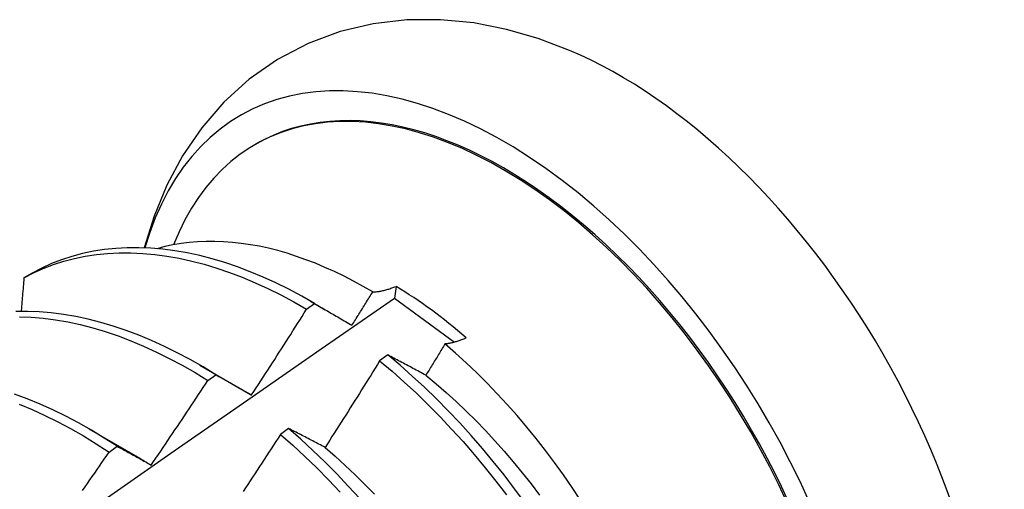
# Model space of a CAD drawing. Header units: inches. Extents: x 25 to 246, y 20 to 159.
# Tile 94 of 112: x 222.123 to 222.432, y 92.108 to 92.255. Entities that reach past the tile are written whole.
import ezdxf

# ---------------------------------------------------------------- set-up
doc = ezdxf.new("R2010")
doc.units = ezdxf.units.IN
doc.header["$MEASUREMENT"] = 0
doc.layers.add('Visible Edges(ANSI)', color=7, linetype='Continuous', lineweight=25)

msp = doc.modelspace()

# ---------------------------------------------------------------- linework, layer by layer
at = {"layer": 'Visible Edges(ANSI)'}
for p, q in [((222.19672, 92.21609), (222.1972, 92.21636)), ((222.12669, 92.17575), (222.1241, 92.17426)), ((222.24098, 92.17158), (222.24051, 92.16787)), ((222.24051, 92.16787), (222.25934, 92.15404)), ((222.21288, 92.16438), (222.21538, 92.16618)), ((222.21413, 92.16692), (222.21873, 92.16425)), ((222.23836, 92.15004), (222.23584, 92.14818)), ((222.17933, 92.14688), (222.19528, 92.13765)), ((222.18187, 92.14202), (222.18437, 92.14384)), ((222.19528, 92.13763), (222.19562, 92.13743)), ((222.14453, 92.12684), (222.16048, 92.11761)), ((222.20722, 92.12694), (222.2047, 92.12507)), ((222.15085, 92.11954), (222.15336, 92.12136))]:
    msp.add_line(p, q, dxfattribs=at)
at = {"layer": 'Visible Edges(ANSI)', "flags": 128}
for points in [[(222.29551, 92.24567), (222.28569, 92.24938), (222.27564, 92.25228), (222.26539, 92.25429), (222.25496, 92.25532), (222.2444, 92.25527), (222.23385, 92.25405), (222.22344, 92.25159), (222.21334, 92.24783), (222.20376, 92.24281), (222.19489, 92.23664), (222.18692, 92.22942), (222.17993, 92.22136), (222.17395, 92.21261), (222.16898, 92.20333), (222.16499, 92.19366), (222.16191, 92.18367)], [(222.21538, 92.16618), (222.21135, 92.16849), (222.2073, 92.17065), (222.20326, 92.17264), (222.19923, 92.17448), (222.1952, 92.17616), (222.19119, 92.17768), (222.1872, 92.17903), (222.18324, 92.18021), (222.1793, 92.18122), (222.17539, 92.18207), (222.17153, 92.18274), (222.16771, 92.18324), (222.16393, 92.18357), (222.1602, 92.18372), (222.15654, 92.1837), (222.15293, 92.18351), (222.14938, 92.18314), (222.1459, 92.1826), (222.1425, 92.18189), (222.13917, 92.181), (222.13592, 92.17994), (222.13276, 92.17871), (222.12968, 92.17732), (222.12669, 92.17575)], [(222.23366, 92.16982), (222.23066, 92.17156), (222.22766, 92.1732), (222.22466, 92.17475), (222.22166, 92.1762), (222.21866, 92.17755), (222.21567, 92.17881), (222.21269, 92.17996), (222.20973, 92.181), (222.20679, 92.18195), (222.20386, 92.18279), (222.20096, 92.18352), (222.19807, 92.18415), (222.19522, 92.18467), (222.19238, 92.18509), (222.18958, 92.1854), (222.1868, 92.18561), (222.18406, 92.18571), (222.18135, 92.1857), (222.17867, 92.18558), (222.17603, 92.18536), (222.17344, 92.18503), (222.17089, 92.1846), (222.16839, 92.18406), (222.16594, 92.18341)], [(222.1241, 92.17426), (222.1271, 92.17581), (222.13018, 92.17719), (222.13335, 92.17841), (222.13661, 92.17945), (222.13994, 92.18033), (222.14335, 92.18103), (222.14684, 92.18156), (222.15039, 92.18191), (222.154, 92.18209), (222.15767, 92.1821), (222.1614, 92.18193), (222.16518, 92.18159), (222.16901, 92.18108), (222.17288, 92.18039), (222.17679, 92.17953), (222.18072, 92.17851), (222.18469, 92.17731), (222.18869, 92.17595), (222.1927, 92.17442), (222.19672, 92.17273), (222.20076, 92.17088), (222.2048, 92.16887), (222.20884, 92.1667), (222.21288, 92.16438)], [(222.1241, 92.17426), (222.12407, 92.17382), (222.12403, 92.17338), (222.12399, 92.17294), (222.12396, 92.1725), (222.12392, 92.17206), (222.12388, 92.17162), (222.12384, 92.17118), (222.12381, 92.17074), (222.12377, 92.1703), (222.12373, 92.16986), (222.12369, 92.16942), (222.12366, 92.16898), (222.12362, 92.16854), (222.12358, 92.1681), (222.12354, 92.16766), (222.12351, 92.16722), (222.12347, 92.16678), (222.12343, 92.16634), (222.12339, 92.1659), (222.12335, 92.16546), (222.12331, 92.16502), (222.12328, 92.16457), (222.12324, 92.16413), (222.1232, 92.16369)], [(222.23366, 92.16982), (222.23393, 92.16983), (222.23421, 92.16985), (222.2345, 92.16987), (222.23478, 92.1699), (222.23507, 92.16993), (222.23536, 92.16997), (222.23566, 92.17001), (222.23595, 92.17006), (222.23625, 92.17011), (222.23655, 92.17017), (222.23686, 92.17024), (222.23716, 92.17031), (222.23747, 92.17038), (222.23778, 92.17047), (222.23809, 92.17055), (222.23841, 92.17065), (222.23872, 92.17074), (222.23904, 92.17085), (222.23936, 92.17096), (222.23968, 92.17107), (222.24, 92.17119), (222.24033, 92.17131), (222.24066, 92.17144), (222.24098, 92.17158)], [(222.10212, 92.07136), (222.1252, 92.08759), (222.14827, 92.10376), (222.17134, 92.11988), (222.1944, 92.13594), (222.21746, 92.15193), (222.24051, 92.16787)], [(222.22714, 92.15934), (222.22741, 92.15978), (222.22768, 92.16021), (222.22796, 92.16065), (222.22823, 92.16108), (222.2285, 92.16152), (222.22877, 92.16196), (222.22905, 92.16239), (222.22932, 92.16283), (222.22959, 92.16327), (222.22986, 92.1637), (222.23013, 92.16414), (222.23041, 92.16458), (222.23068, 92.16501), (222.23095, 92.16545), (222.23122, 92.16589), (222.23149, 92.16632), (222.23176, 92.16676), (222.23203, 92.1672), (222.2323, 92.16763), (222.23257, 92.16807), (222.23284, 92.16851), (222.23311, 92.16895), (222.23339, 92.16938), (222.23366, 92.16982)], [(222.19561, 92.13746), (222.19634, 92.13857), (222.19707, 92.13969), (222.1978, 92.1408), (222.19852, 92.14192), (222.19925, 92.14304), (222.19997, 92.14416), (222.2007, 92.14528), (222.20142, 92.14639), (222.20214, 92.14751), (222.20287, 92.14863), (222.20359, 92.14976), (222.20431, 92.15088), (222.20503, 92.152), (222.20574, 92.15312), (222.20646, 92.15425), (222.20718, 92.15537), (222.20789, 92.15649), (222.20861, 92.15762), (222.20932, 92.15875), (222.21003, 92.15987), (222.21075, 92.161), (222.21146, 92.16213), (222.21217, 92.16325), (222.21288, 92.16438)], [(222.21538, 92.16618), (222.21586, 92.16591), (222.21635, 92.16563), (222.21683, 92.16535), (222.21731, 92.16507), (222.21779, 92.16479), (222.21828, 92.16451), (222.21876, 92.16423), (222.21925, 92.16395), (222.21974, 92.16367), (222.22023, 92.16339), (222.22071, 92.1631), (222.2212, 92.16282), (222.22169, 92.16253), (222.22219, 92.16225), (222.22268, 92.16196), (222.22317, 92.16167), (222.22366, 92.16138), (222.22416, 92.16109), (222.22465, 92.1608), (222.22515, 92.16051), (222.22564, 92.16022), (222.22614, 92.15993), (222.22664, 92.15963), (222.22714, 92.15934)], [(222.18437, 92.14384), (222.18035, 92.14628), (222.17631, 92.14858), (222.17227, 92.15073), (222.16822, 92.15272), (222.16419, 92.15455), (222.16017, 92.15622), (222.15616, 92.15772), (222.15217, 92.15906), (222.1482, 92.16023), (222.14427, 92.16124), (222.14037, 92.16207), (222.1365, 92.16274), (222.13268, 92.16323), (222.12891, 92.16354), (222.12519, 92.16369), (222.12152, 92.16366)], [(222.12266, 92.16206), (222.12638, 92.16191), (222.13016, 92.16157), (222.13398, 92.16107), (222.13785, 92.1604), (222.14175, 92.15955), (222.14569, 92.15853), (222.14966, 92.15735), (222.15365, 92.15599), (222.15766, 92.15448), (222.16168, 92.1528), (222.16572, 92.15095), (222.16976, 92.14895), (222.1738, 92.14679), (222.17784, 92.14448), (222.18187, 92.14202)], [(222.26305, 92.15538), (222.26275, 92.15525), (222.26246, 92.15512), (222.26216, 92.155), (222.26187, 92.15488), (222.26157, 92.15477), (222.26128, 92.15466), (222.26099, 92.15456), (222.26071, 92.15446), (222.26042, 92.15436), (222.26014, 92.15427), (222.25986, 92.15419), (222.25957, 92.15411), (222.2593, 92.15403), (222.25902, 92.15396), (222.25874, 92.15389), (222.25847, 92.15382), (222.2582, 92.15377), (222.25793, 92.15371), (222.25766, 92.15366), (222.25739, 92.15361), (222.25713, 92.15357), (222.25687, 92.15354), (222.25661, 92.1535), (222.25635, 92.15348)], [(222.25635, 92.15348), (222.2561, 92.15307), (222.25585, 92.15266), (222.2556, 92.15225), (222.25536, 92.15184), (222.25511, 92.15143), (222.25486, 92.15102), (222.25461, 92.15061), (222.25436, 92.1502), (222.25411, 92.14979), (222.25386, 92.14938), (222.25361, 92.14897), (222.25336, 92.14856), (222.25311, 92.14816), (222.25286, 92.14775), (222.25261, 92.14734), (222.25236, 92.14693), (222.25211, 92.14652), (222.25186, 92.14611), (222.25161, 92.1457), (222.25136, 92.14529), (222.25111, 92.14489), (222.25086, 92.14448), (222.25061, 92.14407), (222.25035, 92.14366)], [(222.29895, 92.10444), (222.2963, 92.10843), (222.29358, 92.11237), (222.29079, 92.11624), (222.28794, 92.12004), (222.28502, 92.12376), (222.28204, 92.12741), (222.279, 92.13098), (222.27591, 92.13447), (222.27277, 92.13787), (222.26957, 92.14118), (222.26633, 92.1444), (222.26304, 92.14753), (222.25972, 92.15055), (222.25635, 92.15348)], [(222.25035, 92.14366), (222.24984, 92.14393), (222.24934, 92.14421), (222.24883, 92.14448), (222.24832, 92.14475), (222.24781, 92.14502), (222.24731, 92.14529), (222.2468, 92.14556), (222.2463, 92.14583), (222.2458, 92.1461), (222.2453, 92.14637), (222.24479, 92.14663), (222.24429, 92.1469), (222.24379, 92.14717), (222.2433, 92.14743), (222.2428, 92.14769), (222.2423, 92.14796), (222.24181, 92.14822), (222.24131, 92.14848), (222.24082, 92.14874), (222.24032, 92.149), (222.23983, 92.14926), (222.23934, 92.14952), (222.23885, 92.14978), (222.23836, 92.15004)], [(222.28143, 92.10365), (222.27822, 92.10803), (222.27492, 92.11234), (222.27155, 92.11656), (222.2681, 92.1207), (222.26458, 92.12474), (222.261, 92.12869), (222.25736, 92.13253), (222.25365, 92.13627), (222.2499, 92.13989), (222.24609, 92.1434), (222.24224, 92.14678), (222.23836, 92.15004)], [(222.23584, 92.14818), (222.23514, 92.14704), (222.23443, 92.1459), (222.23373, 92.14477), (222.23302, 92.14363), (222.23231, 92.14249), (222.2316, 92.14136), (222.23089, 92.14022), (222.23018, 92.13909), (222.22947, 92.13795), (222.22876, 92.13682), (222.22805, 92.13569), (222.22733, 92.13456), (222.22662, 92.13342), (222.2259, 92.13229), (222.22519, 92.13116), (222.22447, 92.13003), (222.22375, 92.1289), (222.22303, 92.12777), (222.22232, 92.12665), (222.2216, 92.12552), (222.22087, 92.12439), (222.22015, 92.12327), (222.21943, 92.12214), (222.21871, 92.12101)], [(222.23584, 92.14818), (222.23973, 92.14491), (222.24357, 92.14152), (222.24737, 92.138), (222.25112, 92.13437), (222.25482, 92.13062), (222.25846, 92.12677), (222.26204, 92.12282), (222.26555, 92.11877), (222.269, 92.11462), (222.27237, 92.11039), (222.27566, 92.10608)], [(222.18437, 92.14384), (222.18483, 92.14358), (222.18529, 92.14332), (222.18575, 92.14306), (222.18622, 92.1428), (222.18668, 92.14254), (222.18714, 92.14228), (222.18761, 92.14202), (222.18807, 92.14176), (222.18854, 92.1415), (222.189, 92.14123), (222.18947, 92.14097), (222.18994, 92.1407), (222.19041, 92.14044), (222.19088, 92.14017), (222.19135, 92.1399), (222.19182, 92.13963), (222.19229, 92.13936), (222.19276, 92.13909), (222.19323, 92.13882), (222.19371, 92.13855), (222.19418, 92.13828), (222.19466, 92.13801), (222.19513, 92.13773), (222.19561, 92.13746)], [(222.25035, 92.14364), (222.25356, 92.14099), (222.25674, 92.13824), (222.25988, 92.13538), (222.26299, 92.13243), (222.26605, 92.1294), (222.26907, 92.12627), (222.27204, 92.12307), (222.27496, 92.11978), (222.27782, 92.11643), (222.28063, 92.113), (222.28339, 92.10951), (222.28608, 92.10596)], [(222.16408, 92.11546), (222.16483, 92.11656), (222.16558, 92.11766), (222.16633, 92.11876), (222.16708, 92.11986), (222.16783, 92.12096), (222.16857, 92.12207), (222.16932, 92.12317), (222.17006, 92.12427), (222.17081, 92.12538), (222.17155, 92.12648), (222.17229, 92.12759), (222.17304, 92.1287), (222.17378, 92.1298), (222.17452, 92.13091), (222.17526, 92.13202), (222.17599, 92.13313), (222.17673, 92.13424), (222.17747, 92.13535), (222.1782, 92.13646), (222.17894, 92.13757), (222.17967, 92.13868), (222.18041, 92.1398), (222.18114, 92.14091), (222.18187, 92.14202)], [(222.15336, 92.12136), (222.14934, 92.12395), (222.14531, 92.12639), (222.14127, 92.12868), (222.13723, 92.13081), (222.13319, 92.13279), (222.12915, 92.13461), (222.12513, 92.13627), (222.12112, 92.13777)], [(222.12262, 92.13453), (222.12665, 92.13286), (222.13068, 92.13103), (222.13472, 92.12904), (222.13876, 92.12689), (222.1428, 92.12459), (222.14683, 92.12213), (222.15085, 92.11954)], [(222.2047, 92.12507), (222.20397, 92.12394), (222.20324, 92.12282), (222.20252, 92.1217), (222.20179, 92.12058), (222.20106, 92.11946), (222.20033, 92.11834), (222.19959, 92.11722), (222.19886, 92.1161), (222.19813, 92.11498), (222.19739, 92.11386), (222.19666, 92.11274), (222.19592, 92.11163), (222.19519, 92.11051), (222.19445, 92.1094), (222.19371, 92.10828), (222.19297, 92.10717)], [(222.2047, 92.12507), (222.20855, 92.12168), (222.21235, 92.11817), (222.21611, 92.11455), (222.21981, 92.11081), (222.22345, 92.10697)], [(222.21871, 92.12101), (222.21822, 92.12127), (222.21773, 92.12152), (222.21724, 92.12178), (222.21676, 92.12203), (222.21627, 92.12228), (222.21579, 92.12253), (222.21531, 92.12278), (222.21482, 92.12303), (222.21434, 92.12328), (222.21386, 92.12353), (222.21338, 92.12378), (222.2129, 92.12403), (222.21242, 92.12427), (222.21195, 92.12452), (222.21147, 92.12477), (222.21099, 92.12501), (222.21052, 92.12525), (222.21004, 92.1255), (222.20957, 92.12574), (222.2091, 92.12598), (222.20863, 92.12622), (222.20816, 92.12646), (222.20769, 92.1267), (222.20722, 92.12694)], [(222.22958, 92.10494), (222.22599, 92.10888), (222.22234, 92.11272), (222.21863, 92.11645), (222.21487, 92.12006), (222.21107, 92.12356), (222.20722, 92.12694)], [(222.15336, 92.12136), (222.15379, 92.12112), (222.15423, 92.12088), (222.15467, 92.12065), (222.15511, 92.12041), (222.15555, 92.12017), (222.15599, 92.11993), (222.15644, 92.11969), (222.15688, 92.11944), (222.15732, 92.1192), (222.15777, 92.11896), (222.15822, 92.11871), (222.15866, 92.11847), (222.15911, 92.11822), (222.15956, 92.11797), (222.16001, 92.11773), (222.16046, 92.11748), (222.16091, 92.11723), (222.16136, 92.11698), (222.16181, 92.11673), (222.16226, 92.11647), (222.16271, 92.11622), (222.16317, 92.11597), (222.16362, 92.11571), (222.16408, 92.11546)], [(222.14252, 92.10749), (222.14328, 92.10858), (222.14404, 92.10967), (222.1448, 92.11077), (222.14556, 92.11186), (222.14632, 92.11295), (222.14707, 92.11405), (222.14783, 92.11515), (222.14859, 92.11624), (222.14934, 92.11734), (222.1501, 92.11844), (222.15085, 92.11954)], [(222.21869, 92.12098), (222.22187, 92.11822), (222.22501, 92.11537), (222.22812, 92.11242), (222.23119, 92.10938), (222.23421, 92.10627)], [(222.16047, 92.11758), (222.16062, 92.1175), (222.16077, 92.11741), (222.16092, 92.11732), (222.16107, 92.11723), (222.16122, 92.11714), (222.16137, 92.11706), (222.16152, 92.11697), (222.16167, 92.11688), (222.16182, 92.11679), (222.16197, 92.1167), (222.16212, 92.11661), (222.16227, 92.11652), (222.16242, 92.11643), (222.16257, 92.11634), (222.16272, 92.11625), (222.16287, 92.11616), (222.16302, 92.11607), (222.16317, 92.11598), (222.16332, 92.11588), (222.16347, 92.11579), (222.16362, 92.1157), (222.16377, 92.11561), (222.16392, 92.11552), (222.16407, 92.11542)]]:
    msp.add_lwpolyline(points, dxfattribs=at)
at = {"layer": 'Visible Edges(ANSI)'}
for centre, major_axis, start_param, end_param in [((222.2748, 92.0816), (0.08271, -0.14363), 5.847071, 9.934273), ((222.31099, 92.10244), (-0.08271, 0.14363), 3.792594, 5.632184), ((222.2748, 92.0816), (0.07761, -0.13476), 0, 3.141593), ((222.27433, 92.08132), (-0.07761, 0.13476), 2.782688, 6.718054), ((222.23898, 92.06097), (0.06824, -0.11849), 2.106565, 2.33742)]:
    msp.add_ellipse(centre, major_axis=major_axis, ratio=0.578093, start_param=start_param, end_param=end_param, dxfattribs=at)

doc.saveas('drawing.dxf')
